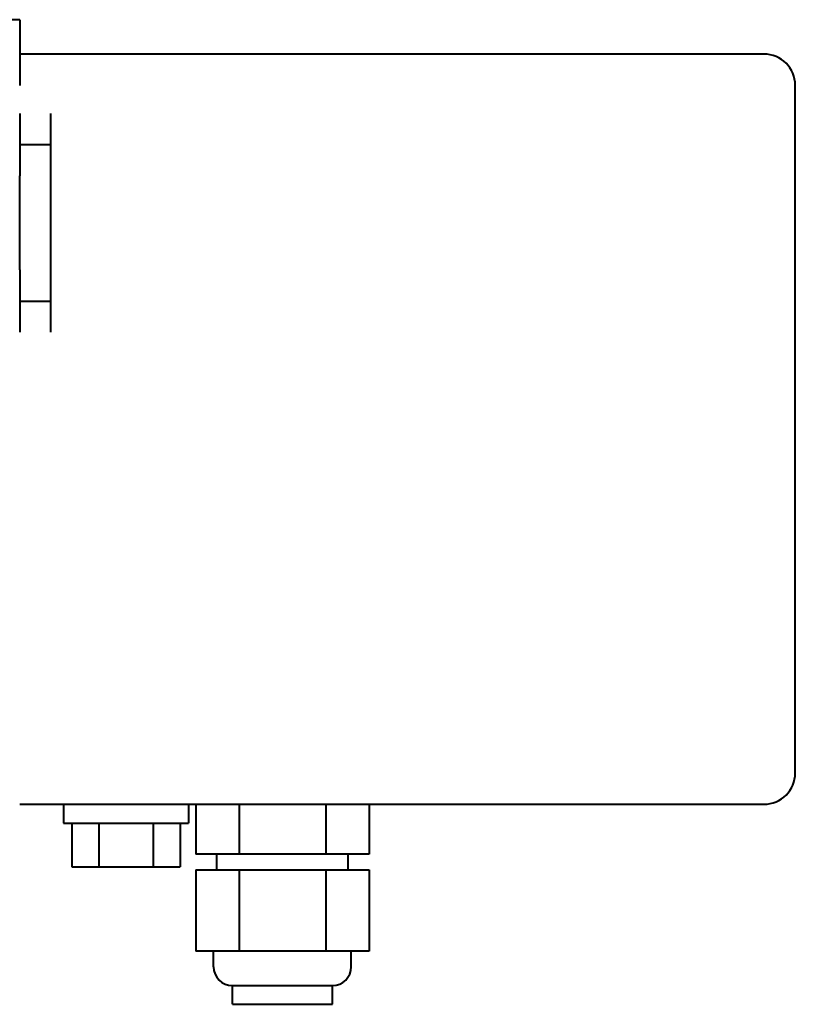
# Model space of a CAD drawing. Header units: millimetres. Extents: x -4428 to 3866, y -3426 to 3855.
# Tile 59 of 191: x -2737 to -2613, y 1786 to 1944. Entities that reach past the tile are written whole.
import ezdxf

# ---------------------------------------------------------------- set-up
doc = ezdxf.new("R2010")
doc.units = ezdxf.units.MM
doc.linetypes.add('K5LT_BASIC', pattern=[0])
doc.layers.add('Системный слой', color=7, linetype='Continuous')

# ---------------------------------------------------------------- blocks, each defined once
blk = doc.blocks.new('U0')
at = {"layer": 'Системный слой', "color": 150, "linetype": 'K5LT_BASIC', "lineweight": 40, "true_color": 0x0080ff}
for p, q in [((-2737.34, 1943.57), (-2743.34, 1943.57)), ((-2737.34, 1943.57), (-2737.34, 1933.07)), ((-2618.34, 1938.07), (-2737.34, 1938.07)), ((-2613.34, 1823.07), (-2613.34, 1933.07)), ((-2737.34, 1928.57), (-2737.34, 1923.57)), ((-2732.34, 1923.57), (-2732.34, 1928.57)), ((-2732.34, 1923.57), (-2737.34, 1923.57)), ((-2737.34, 1923.57), (-2737.34, 1918.57)), ((-2732.34, 1918.57), (-2732.34, 1923.57)), ((-2737.34, 1903.57), (-2737.34, 1918.57)), ((-2732.34, 1903.57), (-2732.34, 1918.57)), ((-2737.34, 1903.57), (-2737.34, 1898.57)), ((-2732.34, 1898.57), (-2732.34, 1903.57)), ((-2737.34, 1898.57), (-2732.34, 1898.57)), ((-2737.34, 1898.57), (-2737.34, 1893.57)), ((-2732.34, 1893.57), (-2732.34, 1898.57)), ((-2737.34, 1818.07), (-2618.34, 1818.07)), ((-2730.34, 1818.07), (-2730.34, 1815.07)), ((-2730.34, 1818.07), (-2730.34, 1815.07)), ((-2710.34, 1818.07), (-2710.34, 1815.07)), ((-2709.19, 1818.07), (-2709.19, 1810.07)), ((-2702.26, 1818.07), (-2702.26, 1810.07)), ((-2688.41, 1818.07), (-2688.41, 1810.07)), ((-2681.48, 1818.07), (-2681.48, 1810.07)), ((-2730.34, 1815.07), (-2720.34, 1815.07)), ((-2729, 1815.07), (-2729, 1808.07)), ((-2724.67, 1815.07), (-2724.67, 1808.07)), ((-2720.34, 1815.07), (-2710.34, 1815.07)), ((-2716.01, 1815.07), (-2716.01, 1808.07)), ((-2711.68, 1815.07), (-2711.68, 1808.07)), ((-2702.26, 1810.07), (-2709.19, 1810.07)), ((-2705.84, 1807.57), (-2705.84, 1810.07)), ((-2688.41, 1810.07), (-2702.26, 1810.07)), ((-2681.48, 1810.07), (-2688.41, 1810.07)), ((-2684.84, 1807.57), (-2684.84, 1810.07)), ((-2729, 1808.07), (-2724.67, 1808.07)), ((-2724.67, 1808.07), (-2716.01, 1808.07)), ((-2716.01, 1808.07), (-2711.68, 1808.07)), ((-2709.19, 1807.57), (-2702.26, 1807.57)), ((-2709.19, 1807.57), (-2709.19, 1794.57)), ((-2702.26, 1807.57), (-2702.26, 1794.57)), ((-2702.26, 1807.57), (-2688.41, 1807.57)), ((-2688.41, 1807.57), (-2681.48, 1807.57)), ((-2688.41, 1807.57), (-2688.41, 1794.57)), ((-2681.48, 1807.57), (-2681.48, 1794.57)), ((-2702.26, 1794.57), (-2709.19, 1794.57)), ((-2706.34, 1792.07), (-2706.34, 1794.57)), ((-2688.41, 1794.57), (-2702.26, 1794.57)), ((-2681.48, 1794.57), (-2688.41, 1794.57)), ((-2684.34, 1792.07), (-2684.34, 1794.57)), ((-2703.34, 1786.07), (-2703.34, 1789.07)), ((-2703.34, 1789.07), (-2687.34, 1789.07)), ((-2687.34, 1786.07), (-2687.34, 1789.07)), ((-2703.34, 1786.07), (-2687.34, 1786.07))]:
    blk.add_line(p, q, dxfattribs=at)
for centre, radius, start, end in [((-2618.34, 1933.07), 5, 0, 90), ((-2618.34, 1823.07), 5, 270, 0), ((-2703.34, 1792.07), 3, 180, 270), ((-2687.34, 1792.07), 3, 270, 0)]:
    blk.add_arc(centre, radius, start, end, dxfattribs=at)

msp = doc.modelspace()

# ---------------------------------------------------------------- block references
at = {"layer": 'Системный слой'}
msp.add_blockref('U0', (0, 0), dxfattribs=at)

doc.saveas('drawing.dxf')
